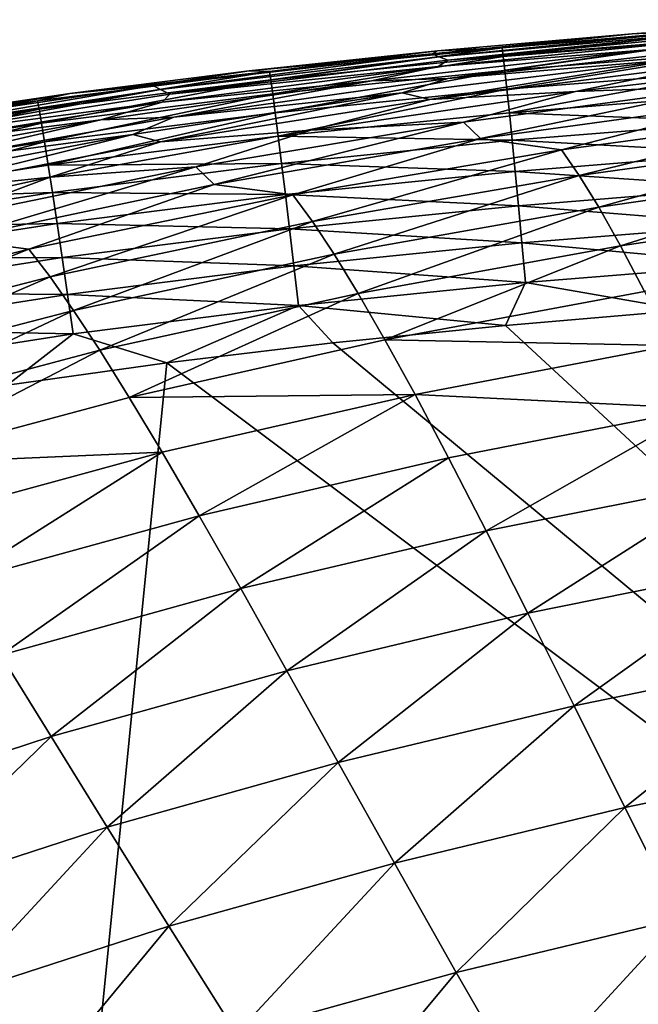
# Model space of a CAD drawing. Header units: metres. Extents: x -104 to 104, y -68 to 90.
# Tile 31 of 256: x -95.02 to -92.84, y 64.47 to 67.94. Entities that reach past the tile are written whole.
import ezdxf

# ---------------------------------------------------------------- set-up
doc = ezdxf.new("R2010")
doc.units = ezdxf.units.M
doc.layers.add('solid_FIT-BATH-153_SW0002', color=7, linetype='CONTINUOUS')

msp = doc.modelspace()

# ---------------------------------------------------------------- linework, layer by layer
at = {"layer": 'solid_FIT-BATH-153_SW0002'}
for points in [[(-92.174622, 67.936829, 15.398443), (-92.862862, 67.887222, 15.403594), (-92.503029, 67.904053, 15.547396)], [(-92.56633, 67.903954, 13.273361), (-92.862862, 67.887222, 15.403594), (-92.174622, 67.936829, 15.398443)], [(-92.56633, 67.903954, 13.273361), (-93.567802, 67.816788, 13.276572), (-92.862862, 67.887222, 15.403594)], [(-93.543022, 67.806328, 10.881842), (-93.567802, 67.816788, 13.276572), (-92.56633, 67.903954, 13.273361)], [(-93.567802, 67.816788, 13.276572), (-93.549446, 67.826904, 15.40887), (-92.862862, 67.887222, 15.403594)], [(-92.862862, 67.887222, 15.403594), (-93.549446, 67.826904, 15.40887), (-93.321449, 67.837959, 15.55368)], [(-93.54673, 67.771645, 6.404719), (-92.557549, 67.871071, 6.397202), (-92.810555, 67.831024, 4.314143)], [(-93.512611, 67.793755, 8.591379), (-92.557549, 67.871071, 6.397202), (-93.54673, 67.771645, 6.404719)], [(-92.543907, 67.896576, 10.877075), (-93.543022, 67.806328, 10.881842), (-92.56633, 67.903954, 13.273361)], [(-92.543907, 67.896576, 10.877075), (-93.512611, 67.793755, 8.591379), (-93.543022, 67.806328, 10.881842)], [(-92.543907, 67.896576, 10.877075), (-92.516434, 67.887672, 8.585132), (-93.512611, 67.793755, 8.591379)], [(-93.512611, 67.793755, 8.591379), (-92.516434, 67.887672, 8.585132), (-92.557549, 67.871071, 6.397202)], [(-92.503029, 67.904053, 15.547396), (-93.321449, 67.837959, 15.55368), (-93.317276, 67.80751, 15.694112)], [(-92.862862, 67.887222, 15.403594), (-93.321449, 67.837959, 15.55368), (-92.503029, 67.904053, 15.547396)], [(-92.503029, 67.904053, 15.547396), (-93.317276, 67.80751, 15.694112), (-92.499489, 67.873451, 15.687753)], [(-92.499489, 67.873451, 15.687753), (-93.317276, 67.80751, 15.694112), (-93.311478, 67.758179, 15.826457)], [(-92.499489, 67.873451, 15.687753), (-93.311478, 67.758179, 15.826457), (-92.494675, 67.823959, 15.82002)], [(-93.321449, 67.837959, 15.55368), (-94.142204, 67.754562, 15.56025), (-94.137291, 67.724304, 15.70077)], [(-93.549446, 67.826904, 15.40887), (-94.142204, 67.754562, 15.56025), (-93.321449, 67.837959, 15.55368)], [(-93.321449, 67.837959, 15.55368), (-94.137291, 67.724304, 15.70077), (-93.317276, 67.80751, 15.694112)], [(-93.513176, 67.729614, 2.338217), (-92.533684, 67.838531, 2.328834), (-92.708679, 67.796524, 0.449563)], [(-92.810555, 67.831024, 4.314143), (-92.533684, 67.838531, 2.328834), (-93.513176, 67.729614, 2.338217)], [(-93.567802, 67.816788, 13.276572), (-94.55291, 67.7043, 13.279749), (-94.213898, 67.756554, 15.414152)], [(-94.526276, 67.690392, 10.886472), (-94.55291, 67.7043, 13.279749), (-93.567802, 67.816788, 13.276572)], [(-93.543022, 67.806328, 10.881842), (-94.526276, 67.690392, 10.886472), (-93.567802, 67.816788, 13.276572)], [(-93.543022, 67.806328, 10.881842), (-94.49353, 67.673691, 8.597407), (-94.526276, 67.690392, 10.886472)], [(-93.543022, 67.806328, 10.881842), (-93.512611, 67.793755, 8.591379), (-94.49353, 67.673691, 8.597407)], [(-93.549446, 67.826904, 15.40887), (-94.213898, 67.756554, 15.414152), (-94.142204, 67.754562, 15.56025)], [(-93.567802, 67.816788, 13.276572), (-94.213898, 67.756554, 15.414152), (-93.549446, 67.826904, 15.40887)], [(-93.317276, 67.80751, 15.694112), (-94.137291, 67.724304, 15.70077), (-94.130325, 67.675186, 15.833207)], [(-93.317276, 67.80751, 15.694112), (-94.130325, 67.675186, 15.833207), (-93.311478, 67.758179, 15.826457)], [(-93.781456, 67.721245, 4.322578), (-92.810555, 67.831024, 4.314143), (-93.513176, 67.729614, 2.338217)], [(-93.54673, 67.771645, 6.404719), (-92.810555, 67.831024, 4.314143), (-93.781456, 67.721245, 4.322578)], [(-92.494675, 67.823959, 15.82002), (-93.311478, 67.758179, 15.826457), (-93.304207, 67.691467, 15.94918)], [(-92.494675, 67.823959, 15.82002), (-93.304207, 67.691467, 15.94918), (-92.488716, 67.75708, 15.942663)], [(-94.520905, 67.645485, 6.411983), (-93.54673, 67.771645, 6.404719), (-93.781456, 67.721245, 4.322578)], [(-94.49353, 67.673691, 8.597407), (-93.54673, 67.771645, 6.404719), (-94.520905, 67.645485, 6.411983)], [(-94.49353, 67.673691, 8.597407), (-93.512611, 67.793755, 8.591379), (-93.54673, 67.771645, 6.404719)], [(-93.576279, 67.655815, -1.321153), (-93.673546, 67.678635, 0.459394), (-92.708679, 67.796524, 0.449563)], [(-93.513176, 67.729614, 2.338217), (-92.708679, 67.796524, 0.449563), (-93.673546, 67.678635, 0.459394)], [(-92.612694, 67.776596, -1.331277), (-93.576279, 67.655815, -1.321153), (-92.708679, 67.796524, 0.449563)], [(-93.061844, 67.683128, -3.006188), (-93.576279, 67.655815, -1.321153), (-92.612694, 67.776596, -1.331277)], [(-92.118874, 67.792526, -3.015882), (-93.061844, 67.683128, -3.006188), (-92.612694, 67.776596, -1.331277)], [(-92.502357, 67.703201, -4.593305), (-93.061844, 67.683128, -3.006188), (-92.118874, 67.792526, -3.015882)], [(-94.142204, 67.754562, 15.56025), (-94.959702, 67.651054, 15.567115), (-94.953911, 67.62104, 15.707738)], [(-94.845634, 67.676994, 15.419371), (-94.959702, 67.651054, 15.567115), (-94.142204, 67.754562, 15.56025)], [(-94.142204, 67.754562, 15.56025), (-94.953911, 67.62104, 15.707738), (-94.137291, 67.724304, 15.70077)], [(-94.213898, 67.756554, 15.414152), (-94.845634, 67.676994, 15.419371), (-94.142204, 67.754562, 15.56025)], [(-94.55291, 67.7043, 13.279749), (-94.845634, 67.676994, 15.419371), (-94.213898, 67.756554, 15.414152)], [(-93.311478, 67.758179, 15.826457), (-94.130325, 67.675186, 15.833207), (-94.121498, 67.608704, 15.956022)], [(-93.311478, 67.758179, 15.826457), (-94.121498, 67.608704, 15.956022), (-93.304207, 67.691467, 15.94918)], [(-92.488716, 67.75708, 15.942663), (-93.304207, 67.691467, 15.94918), (-93.295624, 67.608887, 16.060745)], [(-92.488716, 67.75708, 15.942663), (-93.295624, 67.608887, 16.060745), (-92.481743, 67.674332, 16.054152)], [(-94.55291, 67.7043, 13.279749), (-95.514046, 67.562851, 13.282871), (-94.845634, 67.676994, 15.419371)], [(-95.486084, 67.545197, 10.890943), (-95.514046, 67.562851, 13.282871), (-94.55291, 67.7043, 13.279749)], [(-94.526276, 67.690392, 10.886472), (-95.486084, 67.545197, 10.890943), (-94.55291, 67.7043, 13.279749)], [(-94.137291, 67.724304, 15.70077), (-94.953911, 67.62104, 15.707738), (-94.945572, 67.572189, 15.840281)], [(-94.137291, 67.724304, 15.70077), (-94.945572, 67.572189, 15.840281), (-94.130325, 67.675186, 15.833207)], [(-94.736397, 67.583969, 4.330779), (-93.781456, 67.721245, 4.322578), (-94.478867, 67.59288, 2.347459)], [(-94.520905, 67.645485, 6.411983), (-93.781456, 67.721245, 4.322578), (-94.736397, 67.583969, 4.330779)], [(-94.478867, 67.59288, 2.347459), (-93.513176, 67.729614, 2.338217), (-93.673546, 67.678635, 0.459394)], [(-93.781456, 67.721245, 4.322578), (-93.513176, 67.729614, 2.338217), (-94.478867, 67.59288, 2.347459)], [(-92.502357, 67.703201, -4.593305), (-93.457962, 67.575264, -4.583412), (-93.061844, 67.683128, -3.006188)], [(-93.397705, 67.517357, -6.069901), (-93.457962, 67.575264, -4.583412), (-92.502357, 67.703201, -4.593305)], [(-92.447029, 67.648674, -6.079395), (-93.397705, 67.517357, -6.069901), (-92.502357, 67.703201, -4.593305)], [(-95.514046, 67.562851, 13.282871), (-95.450165, 67.587547, 15.424567), (-94.845634, 67.676994, 15.419371)], [(-94.526276, 67.690392, 10.886472), (-95.451653, 67.524017, 8.603188), (-95.486084, 67.545197, 10.890943)], [(-94.526276, 67.690392, 10.886472), (-94.49353, 67.673691, 8.597407), (-95.451653, 67.524017, 8.603188)], [(-95.451653, 67.524017, 8.603188), (-94.49353, 67.673691, 8.597407), (-94.520905, 67.645485, 6.411983)], [(-94.845634, 67.676994, 15.419371), (-95.450165, 67.587547, 15.424567), (-94.959702, 67.651054, 15.567115)], [(-94.130325, 67.675186, 15.833207), (-94.945572, 67.572189, 15.840281), (-94.934891, 67.506012, 15.963202)], [(-94.130325, 67.675186, 15.833207), (-94.934891, 67.506012, 15.963202), (-94.121498, 67.608704, 15.956022)], [(-94.526665, 67.506142, -1.310848), (-94.624115, 67.532303, 0.469215), (-93.673546, 67.678635, 0.459394)], [(-94.478867, 67.59288, 2.347459), (-93.673546, 67.678635, 0.459394), (-94.624115, 67.532303, 0.469215)], [(-93.576279, 67.655815, -1.321153), (-94.526665, 67.506142, -1.310848), (-93.673546, 67.678635, 0.459394)], [(-93.304207, 67.691467, 15.94918), (-94.121498, 67.608704, 15.956022), (-94.110992, 67.52636, 16.067678)], [(-93.304207, 67.691467, 15.94918), (-94.110992, 67.52636, 16.067678), (-93.295624, 67.608887, 16.060745)], [(-93.061844, 67.683128, -3.006188), (-93.996223, 67.546898, -2.996058), (-93.576279, 67.655815, -1.321153)], [(-93.457962, 67.575264, -4.583412), (-93.996223, 67.546898, -2.996058), (-93.061844, 67.683128, -3.006188)], [(-92.481743, 67.674332, 16.054152), (-93.295624, 67.608887, 16.060745), (-92.473892, 67.577194, 16.15295)], [(-94.959702, 67.651054, 15.567115), (-95.768227, 67.524529, 15.574287), (-95.761414, 67.494812, 15.71503)], [(-95.450165, 67.587547, 15.424567), (-95.768227, 67.524529, 15.574287), (-94.959702, 67.651054, 15.567115)], [(-94.959702, 67.651054, 15.567115), (-95.761414, 67.494812, 15.71503), (-94.953911, 67.62104, 15.707738)], [(-95.472633, 67.489281, 6.418957), (-94.520905, 67.645485, 6.411983), (-94.736397, 67.583969, 4.330779)], [(-95.451653, 67.524017, 8.603188), (-94.520905, 67.645485, 6.411983), (-95.472633, 67.489281, 6.418957)], [(-93.996223, 67.546898, -2.996058), (-94.526665, 67.506142, -1.310848), (-93.576279, 67.655815, -1.321153)], [(-93.112244, 67.478447, -7.465514), (-93.397705, 67.517357, -6.069901), (-92.447029, 67.648674, -6.079395)], [(-92.15654, 67.607376, -7.474246), (-93.112244, 67.478447, -7.465514), (-92.447029, 67.648674, -6.079395)], [(-94.953911, 67.62104, 15.707738), (-95.761414, 67.494812, 15.71503), (-95.751442, 67.44632, 15.847692)], [(-94.953911, 67.62104, 15.707738), (-95.751442, 67.44632, 15.847692), (-94.945572, 67.572189, 15.840281)], [(-95.423447, 67.42524, 2.356499), (-94.478867, 67.59288, 2.347459), (-94.624115, 67.532303, 0.469215)], [(-94.736397, 67.583969, 4.330779), (-94.478867, 67.59288, 2.347459), (-95.423447, 67.42524, 2.356499)], [(-94.121498, 67.608704, 15.956022), (-94.934891, 67.506012, 15.963202), (-94.922112, 67.424004, 16.074963)], [(-94.121498, 67.608704, 15.956022), (-94.922112, 67.424004, 16.074963), (-94.110992, 67.52636, 16.067678)], [(-93.295624, 67.608887, 16.060745), (-94.110992, 67.52636, 16.067678), (-93.285889, 67.511932, 16.15962)], [(-93.295624, 67.608887, 16.060745), (-93.285889, 67.511932, 16.15962), (-92.473892, 67.577194, 16.15295)], [(-93.049347, 67.387299, -8.76811), (-93.112244, 67.478447, -7.465514), (-92.15654, 67.607376, -7.474246)], [(-92.10051, 67.519432, -8.776196), (-93.049347, 67.387299, -8.76811), (-92.15654, 67.607376, -7.474246)], [(-94.945572, 67.572189, 15.840281), (-95.751442, 67.44632, 15.847692), (-95.738586, 67.380562, 15.970733)], [(-94.945572, 67.572189, 15.840281), (-95.738586, 67.380562, 15.970733), (-94.934891, 67.506012, 15.963202)], [(-95.668243, 67.416092, 4.338699), (-94.736397, 67.583969, 4.330779), (-95.423447, 67.42524, 2.356499)], [(-95.472633, 67.489281, 6.418957), (-94.736397, 67.583969, 4.330779), (-95.668243, 67.416092, 4.338699)], [(-93.457962, 67.575264, -4.583412), (-94.401978, 67.417641, -4.572837), (-93.996223, 67.546898, -2.996058)], [(-94.337532, 67.356056, -6.059414), (-94.401978, 67.417641, -4.572837), (-93.457962, 67.575264, -4.583412)], [(-93.397705, 67.517357, -6.069901), (-94.337532, 67.356056, -6.059414), (-93.457962, 67.575264, -4.583412)], [(-92.473892, 67.577194, 16.15295), (-93.285889, 67.511932, 16.15962), (-92.465286, 67.467194, 16.237528)], [(-95.456749, 67.324738, -1.300442), (-95.553314, 67.354599, 0.478953), (-94.624115, 67.532303, 0.469215)], [(-95.423447, 67.42524, 2.356499), (-94.624115, 67.532303, 0.469215), (-95.553314, 67.354599, 0.478953)], [(-94.526665, 67.506142, -1.310848), (-95.456749, 67.324738, -1.300442), (-94.624115, 67.532303, 0.469215)], [(-94.110992, 67.52636, 16.067678), (-94.922112, 67.424004, 16.074963), (-94.099022, 67.429657, 16.166639)], [(-93.996223, 67.546898, -2.996058), (-94.915321, 67.381241, -2.985576), (-94.526665, 67.506142, -1.310848)], [(-94.401978, 67.417641, -4.572837), (-94.915321, 67.381241, -2.985576), (-93.996223, 67.546898, -2.996058)], [(-94.110992, 67.52636, 16.067678), (-94.099022, 67.429657, 16.166639), (-93.285889, 67.511932, 16.15962)], [(-94.934891, 67.506012, 15.963202), (-95.738586, 67.380562, 15.970733), (-95.723129, 67.299004, 16.082605)], [(-94.934891, 67.506012, 15.963202), (-95.723129, 67.299004, 16.082605), (-94.922112, 67.424004, 16.074963)], [(-94.915321, 67.381241, -2.985576), (-95.456749, 67.324738, -1.300442), (-94.526665, 67.506142, -1.310848)], [(-94.059273, 67.319336, -7.455375), (-94.337532, 67.356056, -6.059414), (-93.397705, 67.517357, -6.069901)], [(-93.285889, 67.511932, 16.15962), (-94.099022, 67.429657, 16.166639), (-93.275162, 67.402107, 16.244267)], [(-93.112244, 67.478447, -7.465514), (-94.059273, 67.319336, -7.455375), (-93.397705, 67.517357, -6.069901)], [(-93.285889, 67.511932, 16.15962), (-93.275162, 67.402107, 16.244267), (-92.465286, 67.467194, 16.237528)], [(-92.980263, 67.275337, -9.982544), (-93.049347, 67.387299, -8.76811), (-92.10051, 67.519432, -8.776196)], [(-92.039215, 67.410568, -9.989989), (-92.980263, 67.275337, -9.982544), (-92.10051, 67.519432, -8.776196)], [(-93.99012, 67.224876, -8.758199), (-94.059273, 67.319336, -7.455375), (-93.112244, 67.478447, -7.465514)], [(-93.049347, 67.387299, -8.76811), (-93.99012, 67.224876, -8.758199), (-93.112244, 67.478447, -7.465514)], [(-92.465286, 67.467194, 16.237528), (-93.275162, 67.402107, 16.244267), (-92.456032, 67.345833, 16.306351)], [(-94.922112, 67.424004, 16.074963), (-95.723129, 67.299004, 16.082605), (-94.907486, 67.327652, 16.174017)], [(-94.922112, 67.424004, 16.074963), (-94.907486, 67.327652, 16.174017), (-94.099022, 67.429657, 16.166639)], [(-94.099022, 67.429657, 16.166639), (-94.907486, 67.327652, 16.174017), (-94.08577, 67.320091, 16.251364)], [(-94.099022, 67.429657, 16.166639), (-94.08577, 67.320091, 16.251364), (-93.275162, 67.402107, 16.244267)], [(-94.401978, 67.417641, -4.572837), (-95.327354, 67.227654, -4.561678), (-94.915321, 67.381241, -2.985576)], [(-95.259491, 67.16217, -6.048037), (-95.327354, 67.227654, -4.561678), (-94.401978, 67.417641, -4.572837)], [(-94.337532, 67.356056, -6.059414), (-95.259491, 67.16217, -6.048037), (-94.401978, 67.417641, -4.572837)], [(-93.275162, 67.402107, 16.244267), (-94.08577, 67.320091, 16.251364), (-93.26358, 67.280914, 16.313152)], [(-93.913811, 67.109871, -9.972797), (-93.99012, 67.224876, -8.758199), (-93.049347, 67.387299, -8.76811)], [(-92.980263, 67.275337, -9.982544), (-93.913811, 67.109871, -9.972797), (-93.049347, 67.387299, -8.76811)], [(-93.275162, 67.402107, 16.244267), (-93.26358, 67.280914, 16.313152), (-92.456032, 67.345833, 16.306351)], [(-92.903839, 67.139862, -11.111239), (-92.980263, 67.275337, -9.982544), (-92.039215, 67.410568, -9.989989)], [(-91.971642, 67.278038, -11.118113), (-92.903839, 67.139862, -11.111239), (-92.039215, 67.410568, -9.989989)], [(-94.915321, 67.381241, -2.985576), (-95.812508, 67.183563, -2.974827), (-95.456749, 67.324738, -1.300442)], [(-95.327354, 67.227654, -4.561678), (-95.812508, 67.183563, -2.974827), (-94.915321, 67.381241, -2.985576)], [(-94.990433, 67.127457, -7.443948), (-95.259491, 67.16217, -6.048037), (-94.337532, 67.356056, -6.059414)], [(-94.059273, 67.319336, -7.455375), (-94.990433, 67.127457, -7.443948), (-94.337532, 67.356056, -6.059414)], [(-95.723129, 67.299004, 16.082605), (-95.70536, 67.203156, 16.181765), (-94.907486, 67.327652, 16.174017)], [(-94.907486, 67.327652, 16.174017), (-95.70536, 67.203156, 16.181765), (-94.891228, 67.21846, 16.258829)], [(-94.915688, 67.029678, -8.746595), (-94.990433, 67.127457, -7.443948), (-94.059273, 67.319336, -7.455375)], [(-93.99012, 67.224876, -8.758199), (-94.915688, 67.029678, -8.746595), (-94.059273, 67.319336, -7.455375)], [(-94.907486, 67.327652, 16.174017), (-94.891228, 67.21846, 16.258829), (-94.08577, 67.320091, 16.251364)], [(-94.08577, 67.320091, 16.251364), (-94.891228, 67.21846, 16.258829), (-94.071404, 67.199165, 16.320318)], [(-94.08577, 67.320091, 16.251364), (-94.071404, 67.199165, 16.320318), (-93.26358, 67.280914, 16.313152)], [(-92.456032, 67.345833, 16.306351), (-93.26358, 67.280914, 16.313152), (-92.446228, 67.214607, 16.357889)], [(-93.26358, 67.280914, 16.313152), (-94.071404, 67.199165, 16.320318), (-93.251266, 67.149872, 16.36474)], [(-93.26358, 67.280914, 16.313152), (-93.251266, 67.149872, 16.36474), (-92.446228, 67.214607, 16.357889)], [(-93.829048, 66.971664, -11.101553), (-93.913811, 67.109871, -9.972797), (-92.980263, 67.275337, -9.982544)], [(-92.903839, 67.139862, -11.111239), (-93.829048, 66.971664, -11.101553), (-92.980263, 67.275337, -9.982544)], [(-92.818802, 66.978188, -12.15661), (-92.903839, 67.139862, -11.111239), (-91.971642, 67.278038, -11.118113)], [(-95.70536, 67.203156, 16.181765), (-95.685562, 67.094498, 16.266666), (-94.891228, 67.21846, 16.258829)], [(-94.891228, 67.21846, 16.258829), (-95.685562, 67.094498, 16.266666), (-94.873566, 67.097923, 16.327854)], [(-94.832771, 66.911758, -9.960911), (-94.915688, 67.029678, -8.746595), (-93.99012, 67.224876, -8.758199)], [(-94.891228, 67.21846, 16.258829), (-94.873566, 67.097923, 16.327854), (-94.071404, 67.199165, 16.320318)], [(-93.913811, 67.109871, -9.972797), (-94.832771, 66.911758, -9.960911), (-93.99012, 67.224876, -8.758199)], [(-92.446228, 67.214607, 16.357889), (-93.251266, 67.149872, 16.36474), (-92.435982, 67.075027, 16.390606)], [(-94.071404, 67.199165, 16.320318), (-94.873566, 67.097923, 16.327854), (-94.056091, 67.06839, 16.37196)], [(-94.071404, 67.199165, 16.320318), (-94.056091, 67.06839, 16.37196), (-93.251266, 67.149872, 16.36474)], [(-94.990433, 67.127457, -7.443948), (-95.898521, 66.900223, -7.431351), (-95.259491, 67.16217, -6.048037)], [(-93.251266, 67.149872, 16.36474), (-94.056091, 67.06839, 16.37196), (-93.238358, 67.010468, 16.397497)], [(-93.251266, 67.149872, 16.36474), (-93.238358, 67.010468, 16.397497), (-92.435982, 67.075027, 16.390606)], [(-95.818909, 66.799194, -8.733436), (-95.898521, 66.900223, -7.431351), (-94.990433, 67.127457, -7.443948)], [(-94.915688, 67.029678, -8.746595), (-95.818909, 66.799194, -8.733436), (-94.990433, 67.127457, -7.443948)], [(-94.740234, 66.771111, -11.089246), (-94.832771, 66.911758, -9.960911), (-93.913811, 67.109871, -9.972797)], [(-93.829048, 66.971664, -11.101553), (-94.740234, 66.771111, -11.089246), (-93.913811, 67.109871, -9.972797)], [(-93.734406, 66.807632, -12.146838), (-93.829048, 66.971664, -11.101553), (-92.903839, 67.139862, -11.111239)], [(-92.818802, 66.978188, -12.15661), (-93.734406, 66.807632, -12.146838), (-92.903839, 67.139862, -11.111239)], [(-95.685562, 67.094498, 16.266666), (-95.664001, 66.974525, 16.335766), (-94.873566, 67.097923, 16.327854)], [(-94.873566, 67.097923, 16.327854), (-95.664001, 66.974525, 16.335766), (-94.854698, 66.967545, 16.379551)], [(-94.873566, 67.097923, 16.327854), (-94.854698, 66.967545, 16.379551), (-94.056091, 67.06839, 16.37196)], [(-92.435982, 67.075027, 16.390606), (-93.238358, 67.010468, 16.397497), (-92.67881, 66.912155, 16.405096)], [(-94.056091, 67.06839, 16.37196), (-94.854698, 66.967545, 16.379551), (-94.040009, 66.92926, 16.404755)], [(-94.056091, 67.06839, 16.37196), (-94.040009, 66.92926, 16.404755), (-93.238358, 67.010468, 16.397497)], [(-95.730057, 66.678581, -9.947044), (-95.818909, 66.799194, -8.733436), (-94.915688, 67.029678, -8.746595)], [(-94.832771, 66.911758, -9.960911), (-95.730057, 66.678581, -9.947044), (-94.915688, 67.029678, -8.746595)], [(-93.238358, 67.010468, 16.397497), (-94.040009, 66.92926, 16.404755), (-93.309914, 66.858833, 16.41061)], [(-93.238358, 67.010468, 16.397497), (-93.309914, 66.858833, 16.41061), (-92.67881, 66.912155, 16.405096)], [(-95.664001, 66.974525, 16.335766), (-95.640923, 66.844742, 16.38752), (-94.854698, 66.967545, 16.379551)], [(-94.854698, 66.967545, 16.379551), (-95.640923, 66.844742, 16.38752), (-94.834831, 66.828827, 16.41238)], [(-94.854698, 66.967545, 16.379551), (-94.834831, 66.828827, 16.41238), (-94.040009, 66.92926, 16.404755)], [(-94.636513, 66.605202, -12.133956), (-94.740234, 66.771111, -11.089246), (-93.829048, 66.971664, -11.101553)], [(-93.734406, 66.807632, -12.146838), (-94.636513, 66.605202, -12.133956), (-93.829048, 66.971664, -11.101553)], [(-92.723907, 66.787613, -13.121069), (-93.734406, 66.807632, -12.146838), (-92.818802, 66.978188, -12.15661)], [(-95.630386, 66.535881, -11.074514), (-95.730057, 66.678581, -9.947044), (-94.832771, 66.911758, -9.960911)], [(-94.740234, 66.771111, -11.089246), (-95.630386, 66.535881, -11.074514), (-94.832771, 66.911758, -9.960911)], [(-94.040009, 66.92926, 16.404755), (-94.834831, 66.828827, 16.41238), (-94.504074, 66.727371, 16.421719)], [(-94.040009, 66.92926, 16.404755), (-94.504074, 66.727371, 16.421719), (-93.918266, 66.797089, 16.416153)], [(-94.040009, 66.92926, 16.404755), (-93.918266, 66.797089, 16.416153), (-93.309914, 66.858833, 16.41061)], [(-92.67881, 66.912155, 16.405096), (-93.309914, 66.858833, 16.41061), (-87.416382, 61.410892, 16.429518)], [(-95.640923, 66.844742, 16.38752), (-95.6166, 66.706627, 16.42038), (-94.834831, 66.828827, 16.41238)], [(-94.834831, 66.828827, 16.41238), (-95.6166, 66.706627, 16.42038), (-95.067513, 66.648773, 16.427319)], [(-94.834831, 66.828827, 16.41238), (-95.067513, 66.648773, 16.427319), (-94.504074, 66.727371, 16.421719)], [(-93.309914, 66.858833, 16.41061), (-93.918266, 66.797089, 16.416153), (-87.416382, 61.410892, 16.429518)], [(-93.628502, 66.61515, -13.11103), (-94.636513, 66.605202, -12.133956), (-93.734406, 66.807632, -12.146838)], [(-93.918266, 66.797089, 16.416153), (-94.504074, 66.727371, 16.421719), (-87.416382, 61.410892, 16.429518)], [(-92.723907, 66.787613, -13.121069), (-93.628502, 66.61515, -13.11103), (-93.734406, 66.807632, -12.146838)], [(-95.518188, 66.368668, -12.118198), (-95.630386, 66.535881, -11.074514), (-94.740234, 66.771111, -11.089246)], [(-94.636513, 66.605202, -12.133956), (-95.518188, 66.368668, -12.118198), (-94.740234, 66.771111, -11.089246)], [(-92.617958, 66.56546, -14.007026), (-93.628502, 66.61515, -13.11103), (-92.723907, 66.787613, -13.121069)], [(-94.504074, 66.727371, 16.421719), (-95.067513, 66.648773, 16.427319), (-95.036125, 61.398125, 16.499413)], [(-94.504074, 66.727371, 16.421719), (-95.036125, 61.398125, 16.499413), (-87.416382, 61.410892, 16.429518)], [(-94.520081, 66.411491, -13.097394), (-95.518188, 66.368668, -12.118198), (-94.636513, 66.605202, -12.133956)], [(-93.628502, 66.61515, -13.11103), (-94.520081, 66.411491, -13.097394), (-94.636513, 66.605202, -12.133956)], [(-94.38945, 66.187439, -13.98191), (-94.520081, 66.411491, -13.097394), (-93.628502, 66.61515, -13.11103)], [(-93.509995, 66.391594, -13.996496), (-94.38945, 66.187439, -13.98191), (-93.628502, 66.61515, -13.11103)], [(-92.617958, 66.56546, -14.007026), (-93.509995, 66.391594, -13.996496), (-93.628502, 66.61515, -13.11103)], [(-93.37764, 66.13488, -14.805078), (-93.509995, 66.391594, -13.996496), (-92.617958, 66.56546, -14.007026)], [(-92.49984, 66.309517, -14.816323), (-93.37764, 66.13488, -14.805078), (-92.617958, 66.56546, -14.007026)], [(-94.520081, 66.411491, -13.097394), (-95.3918, 66.174492, -13.080444), (-95.518188, 66.368668, -12.118198)], [(-95.249588, 65.950905, -13.963599), (-95.3918, 66.174492, -13.080444), (-94.520081, 66.411491, -13.097394)], [(-94.38945, 66.187439, -13.98191), (-95.249588, 65.950905, -13.963599), (-94.520081, 66.411491, -13.097394)], [(-94.243256, 65.931068, -14.789369), (-94.38945, 66.187439, -13.98191), (-93.509995, 66.391594, -13.996496)], [(-93.37764, 66.13488, -14.805078), (-94.243256, 65.931068, -14.789369), (-93.509995, 66.391594, -13.996496)], [(-93.230469, 65.84391, -15.537593), (-93.37764, 66.13488, -14.805078), (-92.49984, 66.309517, -14.816323)], [(-92.36866, 66.018517, -15.549721), (-93.230469, 65.84391, -15.537593), (-92.49984, 66.309517, -14.816323)], [(-95.090073, 65.69606, -14.769583), (-95.249588, 65.950905, -13.963599), (-94.38945, 66.187439, -13.98191)], [(-94.243256, 65.931068, -14.789369), (-95.090073, 65.69606, -14.769583), (-94.38945, 66.187439, -13.98191)], [(-94.080444, 65.641495, -15.520706), (-94.243256, 65.931068, -14.789369), (-93.37764, 66.13488, -14.805078)], [(-93.230469, 65.84391, -15.537593), (-94.080444, 65.641495, -15.520706), (-93.37764, 66.13488, -14.805078)], [(-93.067551, 65.518074, -16.194899), (-93.230469, 65.84391, -15.537593), (-92.36866, 66.018517, -15.549721)], [(-92.223549, 65.691605, -16.208006), (-93.067551, 65.518074, -16.194899), (-92.36866, 66.018517, -15.549721)], [(-94.912125, 65.409279, -15.499491), (-95.090073, 65.69606, -14.769583), (-94.243256, 65.931068, -14.789369)], [(-94.080444, 65.641495, -15.520706), (-94.912125, 65.409279, -15.499491), (-94.243256, 65.931068, -14.789369)], [(-93.90004, 65.318298, -16.176903), (-94.080444, 65.641495, -15.520706), (-93.230469, 65.84391, -15.537593)], [(-93.067551, 65.518074, -16.194899), (-93.90004, 65.318298, -16.176903), (-93.230469, 65.84391, -15.537593)], [(-94.912125, 65.409279, -15.499491), (-95.719101, 65.145294, -15.474382), (-95.090073, 65.69606, -14.769583)], [(-92.888184, 65.158699, -16.778769), (-93.067551, 65.518074, -16.194899), (-92.223549, 65.691605, -16.208006)], [(-92.063866, 65.329956, -16.792887), (-92.888184, 65.158699, -16.778769), (-92.223549, 65.691605, -16.208006)], [(-94.714691, 65.090294, -16.15447), (-94.912125, 65.409279, -15.499491), (-94.080444, 65.641495, -15.520706)], [(-93.90004, 65.318298, -16.176903), (-94.714691, 65.090294, -16.15447), (-94.080444, 65.641495, -15.520706)], [(-93.701263, 64.962929, -16.759823), (-93.90004, 65.318298, -16.176903), (-93.067551, 65.518074, -16.194899)], [(-92.888184, 65.158699, -16.778769), (-93.701263, 64.962929, -16.759823), (-93.067551, 65.518074, -16.194899)], [(-95.505257, 64.832108, -16.128063), (-95.719101, 65.145294, -15.474382), (-94.912125, 65.409279, -15.499491)], [(-94.714691, 65.090294, -16.15447), (-95.505257, 64.832108, -16.128063), (-94.912125, 65.409279, -15.499491)], [(-94.496948, 64.740654, -16.736509), (-94.714691, 65.090294, -16.15447), (-93.90004, 65.318298, -16.176903)], [(-93.701263, 64.962929, -16.759823), (-94.496948, 64.740654, -16.736509), (-93.90004, 65.318298, -16.176903)], [(-92.691704, 64.767937, -17.291367), (-92.888184, 65.158699, -16.778769), (-92.063866, 65.329956, -16.792887)], [(-93.483406, 64.577652, -17.271721), (-93.701263, 64.962929, -16.759823), (-92.888184, 65.158699, -16.778769)], [(-92.691704, 64.767937, -17.291367), (-93.483406, 64.577652, -17.271721), (-92.888184, 65.158699, -16.778769)], [(-95.269127, 64.489891, -16.709288), (-95.505257, 64.832108, -16.128063), (-94.714691, 65.090294, -16.15447)], [(-94.496948, 64.740654, -16.736509), (-95.269127, 64.489891, -16.709288), (-94.714691, 65.090294, -16.15447)], [(-94.258118, 64.362648, -17.247963), (-94.496948, 64.740654, -16.736509), (-93.701263, 64.962929, -16.759823)], [(-93.483406, 64.577652, -17.271721), (-94.258118, 64.362648, -17.247963), (-93.701263, 64.962929, -16.759823)], [(-93.245934, 64.16658, -17.716209), (-93.483406, 64.577652, -17.271721), (-92.691704, 64.767937, -17.291367)], [(-92.477631, 64.349915, -17.736279), (-93.245934, 64.16658, -17.716209), (-92.691704, 64.767937, -17.291367)], [(-95.009903, 64.120911, -17.220528), (-95.269127, 64.489891, -16.709288), (-94.496948, 64.740654, -16.736509)], [(-94.258118, 64.362648, -17.247963), (-95.009903, 64.120911, -17.220528), (-94.496948, 64.740654, -16.736509)], [(-93.99762, 63.960308, -17.692472), (-94.258118, 64.362648, -17.247963), (-93.483406, 64.577652, -17.271721)], [(-93.245934, 64.16658, -17.716209), (-93.99762, 63.960308, -17.692472), (-93.483406, 64.577652, -17.271721)], [(-95.009903, 64.120911, -17.220528), (-95.733894, 63.850674, -17.189939), (-95.269127, 64.489891, -16.709288)]]:
    msp.add_3dface(points, dxfattribs=at)

doc.saveas('drawing.dxf')
